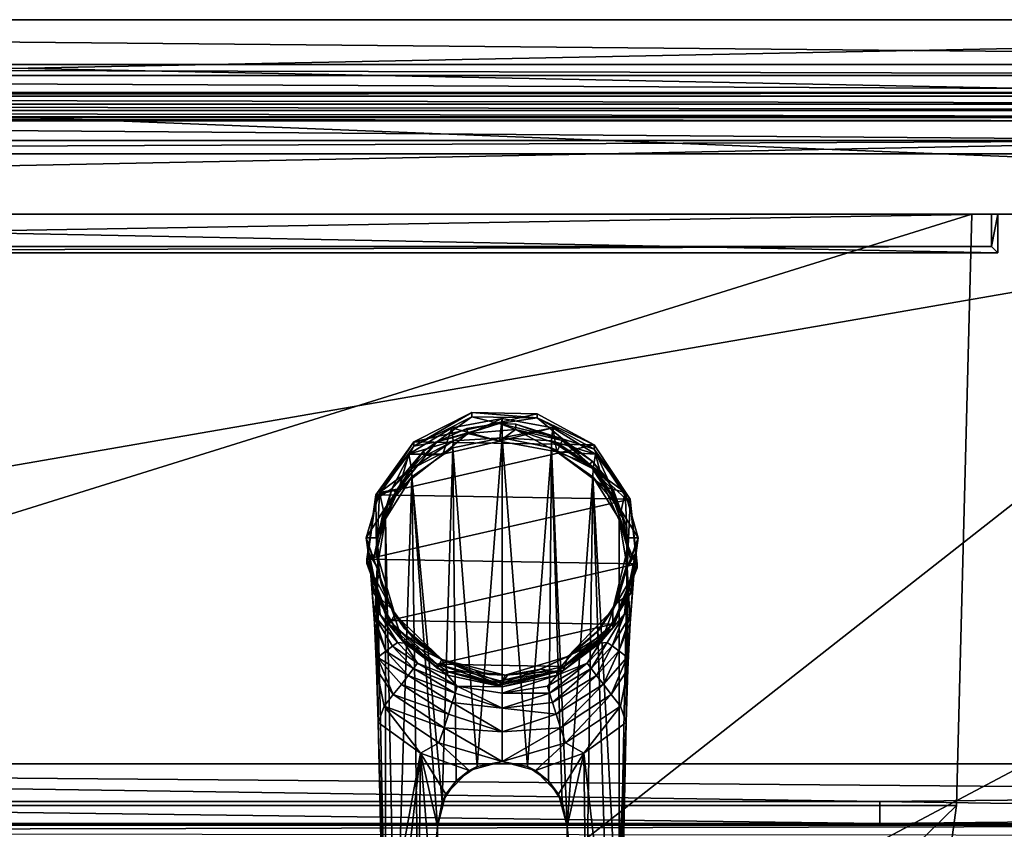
# Model space of a CAD drawing. Extents: x 0 to 750, y -490 to 0.
# Tile 19 of 23: x 375 to 527, y -125 to 0. Entities that reach past the tile are written whole.
import ezdxf

# ---------------------------------------------------------------- set-up
doc = ezdxf.new("R2010")
doc.units = 0
doc.header["$MEASUREMENT"] = 0
for name, color, linetype in [('LAYER00001', 7, 'Continuous'), ('LAYER00002', 7, 'Continuous'), ('LAYER00005', 7, 'Continuous'), ('LAYER00006', 7, 'Continuous'), ('LAYER00010', 7, 'Continuous')]:
    doc.layers.add(name, color=color, linetype=linetype)

msp = doc.modelspace()

# ---------------------------------------------------------------- linework, layer by layer
at = {"layer": 'LAYER00001', "color": 31}
for points in [[(747, -395), (2, -395), (747, 0)], [(747, 0), (2, -395), (2, 0)], [(2, 0), (126.46, 0, 650), (747, 0)], [(745, 0, 815), (93.73, 0, 770), (5, 0, 815)], [(745, 0, 815), (5, 0, 815), (745, -6.9, 815)], [(745, -6.9, 815), (5, 0, 815), (5, -6.9, 815)], [(656.27, 0, 770), (126.46, 0, 650), (93.73, 0, 770)], [(656.27, 0, 770), (93.73, 0, 770), (745, 0, 815)], [(747, 0), (126.46, 0, 650), (623.54, 0, 650)], [(126.46, -390, 650), (623.54, -390, 650), (126.46, 0, 650)], [(126.46, 0, 650), (623.54, -390, 650), (623.54, 0, 650)], [(623.54, 0, 650), (126.46, 0, 650), (656.27, 0, 770)], [(126.46, 0, 650), (623.54, 0, 650), (126.46, -390, 650)], [(126.46, -390, 650), (623.54, 0, 650), (623.54, -390, 650)], [(79, -8.61, 814.7), (671, -8.61, 814.7), (5, -6.9, 815)], [(5, -6.9, 815), (671, -8.61, 814.7), (745, -6.9, 815)], [(671, -8.61, 814.7), (79, -8.61, 814.7), (671, -11.23, 812.5)], [(671, -11.23, 812.5), (79, -8.61, 814.7), (79, -11.23, 812.5)], [(79, -11.23, 812.5), (5, -11.8, 810.98), (671, -11.23, 812.5)], [(671, -11.23, 812.5), (5, -11.8, 810.98), (745, -11.8, 810.98)], [(654.42, -13.03, 804.82), (745, -11.8, 810.98), (5, -11.8, 810.98)], [(654.42, -13.03, 804.82), (5, -11.8, 810.98), (94.63, -13.03, 804.82)], [(95.89, -14, 800), (653.1, -14, 800), (94.63, -13.03, 804.82)], [(94.63, -13.03, 804.82), (653.1, -14, 800), (654.42, -13.03, 804.82)], [(653.1, -14, 800), (95.89, -14, 800), (651.63, -15.08, 794.6)], [(651.63, -15.08, 794.6), (95.89, -14, 800), (97.31, -15.08, 794.6)], [(176.5, -15.64, 793.02), (572.44, -15.64, 793.02), (97.31, -15.08, 794.6)], [(97.31, -15.08, 794.6), (572.44, -15.64, 793.02), (651.63, -15.08, 794.6)], [(572.44, -15.64, 793.02), (176.5, -15.64, 793.02), (572.44, -18.66, 790.24)], [(572.44, -18.66, 790.24), (176.5, -15.64, 793.02), (176.5, -18.66, 790.24)], [(176.5, -18.66, 790.24), (97.31, -20.69, 789.79), (572.44, -18.66, 790.24)], [(572.44, -18.66, 790.24), (97.31, -20.69, 789.79), (651.63, -20.69, 789.79)], [(108.36, -114.89, 785.51), (651.63, -20.69, 789.79), (97.31, -20.69, 789.79)], [(640.93, -114.89, 785.51), (651.63, -20.69, 789.79), (108.36, -114.89, 785.51)], [(241.5, -120.68, 783.33), (507.79, -120.68, 783.33), (108.36, -114.89, 785.51)], [(507.79, -120.68, 783.33), (640.93, -119.3, 784.26), (108.36, -114.89, 785.51)], [(108.36, -114.89, 785.51), (640.93, -119.3, 784.26), (640.93, -114.89, 785.51)], [(640.93, -122.68, 781.18), (640.93, -119.3, 784.26), (507.79, -120.68, 783.33)], [(507.79, -120.68, 783.33), (241.5, -120.68, 783.33), (507.79, -124.08, 778.17)], [(507.79, -124.08, 778.17), (241.5, -120.68, 783.33), (241.5, -124.08, 778.17)], [(507.79, -124.08, 778.17), (640.93, -122.68, 781.18), (507.79, -120.68, 783.33)], [(640.93, -124.34, 776.91), (640.93, -122.68, 781.18), (507.79, -124.08, 778.17)], [(241.5, -124.08, 778.17), (108.36, -124.34, 776.91), (507.79, -124.08, 778.17)], [(507.79, -124.08, 778.17), (108.36, -124.34, 776.91), (640.93, -124.34, 776.91)], [(108.36, -124.34, 776.91), (112.26, -125.48, 768.83), (640.93, -124.34, 776.91)], [(640.93, -124.34, 776.91), (112.26, -125.48, 768.83), (635.87, -125.96, 765.43)]]:
    msp.add_3dface(points, dxfattribs=at)
at = {"layer": 'LAYER00002', "color": 32}
for points in [[(750, 0, 1028), (0, 0, 1028), (750, -15, 1028)], [(750, -15, 1028), (0, 0, 1028), (0, -15, 1028)], [(750, 0, 1028), (750, 0, 815), (0, 0, 1028)], [(0, 0, 1028), (750, 0, 815), (0, 0, 815)], [(0, 0, 1028), (0, 0, 1800), (750, 0, 1028)], [(750, 0, 1028), (0, 0, 1800), (750, 0, 1800)], [(750, -15, 1028), (0, -15, 1028), (750, 0, 1028)], [(750, 0, 1028), (0, -15, 1028), (0, 0, 1028)], [(0, 0, 815), (750, 0, 815), (0, -15, 815)], [(0, -15, 815), (750, 0, 815), (750, -15, 815)], [(750, 0, 1800), (0, 0, 1800), (750, -30, 1798.93)], [(750, -30, 1798.93), (0, 0, 1800), (0, -30, 1798.93)], [(750, -30, 1028), (0, -30, 1028), (750, -15, 1028)], [(750, -15, 1028), (0, -30, 1028), (0, -15, 1028)], [(750, -15, 1028), (0, -15, 1028), (0, -15, 1028)], [(750, -15, 815), (750, -15, 1028), (0, -15, 815)], [(0, -15, 815), (750, -15, 1028), (0, -15, 1028)], [(202, -30, 1784), (547, -30, 1784), (0, -30, 1798.93)], [(0, -30, 1798.93), (547, -30, 1784), (750, -30, 1798.93)], [(750, -30, 1028), (544, -30, 1101), (0, -30, 1028)], [(0, -30, 1028), (544, -30, 1101), (205, -30, 1101)], [(207, -30, 1782.66), (542, -30, 1782.66), (202, -30, 1784)], [(202, -30, 1784), (542, -30, 1782.66), (547, -30, 1784)], [(544, -30, 1101), (540.5, -30, 1101.94), (205, -30, 1101)], [(205, -30, 1101), (540.5, -30, 1101.94), (208.5, -30, 1101.94)], [(210.66, -30, 1779), (538.34, -30, 1779), (207, -30, 1782.66)], [(207, -30, 1782.66), (538.34, -30, 1779), (542, -30, 1782.66)], [(208.5, -30, 1101.94), (540.5, -30, 1101.94), (537.94, -30, 1104.5)], [(208.5, -30, 1101.94), (537.94, -30, 1104.5), (211.06, -30, 1104.5)], [(212, -30, 1774), (538.34, -30, 1779), (210.66, -30, 1779)], [(211.06, -30, 1104.5), (537.94, -30, 1104.5), (212, -30, 1108)], [(537, -30, 1363), (537, -30, 1435), (212, -30, 1406)], [(212, -30, 1406), (537, -30, 1435), (212, -30, 1433)], [(212, -30, 1433), (537, -30, 1435), (212, -30, 1465)], [(212, -30, 1465), (537, -30, 1435), (537, -30, 1464)], [(212, -30, 1465), (537, -30, 1464), (537, -30, 1774)], [(212, -30, 1465), (537, -30, 1774), (212, -30, 1774)], [(212, -30, 1774), (537, -30, 1774), (538.34, -30, 1779)], [(212, -30, 1108), (537.94, -30, 1104.5), (537, -30, 1108)], [(212, -30, 1108), (537, -30, 1108), (537, -30, 1139)], [(212, -30, 1108), (537, -30, 1139), (212, -30, 1139)], [(212, -30, 1139), (537, -30, 1139), (537, -30, 1363)], [(212, -30, 1139), (537, -30, 1363), (212, -30, 1406)]]:
    msp.add_3dface(points, dxfattribs=at)
at = {"layer": 'LAYER00005', "color": 32}
for points in [[(526, -30, 1695), (223, -30, 1695), (526, -36, 1695)], [(526, -36, 1695), (223, -30, 1695), (223, -36, 1695)], [(525, -30, 1680), (224, -30, 1680), (223, -30, 1695)], [(525, -30, 1680), (223, -30, 1695), (526, -30, 1695)], [(224, -30, 1101), (224, -30, 1680), (525, -30, 1101)], [(525, -30, 1101), (224, -30, 1680), (525, -30, 1680)], [(224, -30, 1101), (525, -30, 1101), (224, -35, 1101)], [(224, -35, 1101), (525, -30, 1101), (525, -35, 1101)], [(526, -30, 1695), (526, -30, 1680), (525, -30, 1680)], [(525, -30, 1101), (525, -30, 1680), (525, -35, 1101)], [(525, -35, 1101), (525, -30, 1680), (525, -35, 1680)], [(525, -30, 1680), (526, -30, 1680), (525, -35, 1680)], [(525, -35, 1680), (526, -30, 1680), (526, -36, 1680)], [(526, -30, 1680), (526, -30, 1695), (526, -36, 1680)], [(526, -36, 1680), (526, -30, 1695), (526, -36, 1695)], [(525, -35, 1680), (526, -36, 1680), (223, -36, 1680)], [(525, -35, 1680), (223, -36, 1680), (224, -35, 1680)], [(223, -36, 1695), (223, -36, 1680), (526, -36, 1695)], [(526, -36, 1695), (223, -36, 1680), (526, -36, 1680)], [(224, -35, 1680), (224, -35, 1101), (525, -35, 1680)], [(525, -35, 1680), (224, -35, 1101), (525, -35, 1101)]]:
    msp.add_3dface(points, dxfattribs=at)
at = {"layer": 'LAYER00006', "color": 32}
for points in [[(522, -30, 1784), (522, -30, 1699), (227, -30, 1784)], [(227, -30, 1784), (522, -30, 1699), (227, -30, 1699)], [(227, -30, 1699), (522, -30, 1699), (229.39, -121.31, 1700.33)], [(227, -30, 1784), (229.39, -121.31, 1779.34), (522, -30, 1784)], [(229.39, -121.31, 1700.33), (522, -30, 1699), (519.61, -121.31, 1700.33)], [(522, -30, 1784), (229.39, -121.31, 1779.34), (519.61, -121.31, 1779.34)], [(519.61, -121.31, 1700.33), (522, -30, 1699), (519.61, -121.31, 1779.34)], [(519.61, -121.31, 1779.34), (522, -30, 1699), (522, -30, 1784)], [(519.61, -121.31, 1700.33), (469.63, -170, 1701.04), (229.39, -121.31, 1700.33)], [(229.39, -121.31, 1700.33), (469.63, -170, 1701.04), (279.37, -170, 1701.04)], [(279.37, -170, 1776.85), (469.63, -170, 1776.85), (229.39, -121.31, 1779.34)], [(229.39, -121.31, 1779.34), (469.63, -170, 1776.85), (519.61, -121.31, 1779.34)], [(519.61, -121.31, 1700.33), (518.11, -132.22, 1700.49), (469.63, -170, 1701.04)], [(469.63, -170, 1776.85), (518.11, -132.22, 1778.78), (519.61, -121.31, 1779.34)], [(519.61, -121.31, 1779.34), (518.11, -132.22, 1778.78), (519.61, -121.31, 1700.33)], [(519.61, -121.31, 1700.33), (518.11, -132.22, 1778.78), (518.11, -132.22, 1700.49)]]:
    msp.add_3dface(points, dxfattribs=at)
at = {"layer": 'LAYER00010', "color": 253}
for points in [[(435.84, -65.82, 801.75), (444.82, -60.66, 787.97), (435.84, -65.18, 787.77)], [(454.86, -60.83, 787.96), (435.84, -65.18, 787.77), (444.82, -60.66, 787.97)], [(444.82, -61.3, 801.96), (444.82, -60.66, 787.97), (435.84, -65.82, 801.75)], [(454.86, -60.83, 787.96), (444.82, -60.66, 787.97), (454.86, -61.47, 801.95)], [(454.86, -61.47, 801.95), (444.82, -60.66, 787.97), (444.82, -61.3, 801.96)], [(454.86, -60.83, 787.96), (463.69, -65.64, 787.74), (435.84, -65.18, 787.77)], [(444.82, -61.3, 801.96), (435.84, -65.82, 801.75), (439.38, -65.16, 801.78)], [(444.82, -61.3, 801.96), (439.38, -65.16, 801.78), (449.04, -62.33, 801.91)], [(449.5, -61.59, 811.72), (449.06, -65.06, 810.08), (441.7, -63.03, 811.04)], [(441.7, -63.03, 811.04), (441.9, -65.04, 825.5), (449.5, -61.59, 811.72)], [(441.9, -65.04, 825.5), (449.5, -64.55, 832.8), (449.5, -61.59, 811.72)], [(454.86, -61.47, 801.95), (444.82, -61.3, 801.96), (449.04, -62.33, 801.91)], [(454.86, -61.47, 801.95), (449.04, -62.33, 801.91), (458.82, -64.71, 801.8)], [(449.5, -61.59, 811.72), (457.3, -63.03, 811.04), (449.06, -65.06, 810.08)], [(457.3, -63.03, 811.04), (449.5, -61.59, 811.72), (449.5, -64.55, 832.8)], [(454.86, -61.47, 801.95), (463.69, -65.64, 787.74), (454.86, -60.83, 787.96)], [(463.69, -66.28, 801.73), (463.69, -65.64, 787.74), (454.86, -61.47, 801.95)], [(463.69, -66.28, 801.73), (454.86, -61.47, 801.95), (458.82, -64.71, 801.8)], [(441.7, -63.03, 811.04), (440.32, -67.08, 809.12), (435.09, -67.06, 809.13)], [(435.09, -67.06, 809.13), (441.9, -65.04, 825.5), (441.7, -63.03, 811.04)], [(444.02, -63.12, 802.26), (449.04, -62.33, 801.91), (439.38, -65.16, 801.78)], [(439.38, -65.16, 801.78), (444.2, -63.9, 806.39), (444.02, -63.12, 802.26)], [(449.06, -65.06, 810.08), (440.32, -67.08, 809.12), (441.7, -63.03, 811.04)], [(444.2, -63.9, 806.39), (449.04, -62.33, 801.91), (444.02, -63.12, 802.26)], [(444.2, -63.9, 806.39), (451.52, -63.25, 806.42), (449.04, -62.33, 801.91)], [(444.2, -63.9, 806.39), (449.06, -65.06, 810.08), (451.52, -63.25, 806.42)], [(449.04, -62.33, 801.91), (451.58, -62.45, 802.29), (458.82, -64.71, 801.8)], [(449.04, -62.33, 801.91), (451.52, -63.25, 806.42), (451.58, -62.45, 802.29)], [(457.3, -63.03, 811.04), (457.9, -66.73, 809.29), (449.06, -65.06, 810.08)], [(449.06, -65.06, 810.08), (457.9, -66.73, 809.29), (451.52, -63.25, 806.42)], [(457.1, -65.04, 825.5), (457.3, -63.03, 811.04), (449.5, -64.55, 832.8)], [(451.58, -62.45, 802.29), (451.52, -63.25, 806.42), (458.74, -64.97, 804.42)], [(451.52, -63.25, 806.42), (458.43, -65.65, 806.94), (458.74, -64.97, 804.42)], [(457.9, -66.73, 809.29), (458.43, -65.65, 806.94), (451.52, -63.25, 806.42)], [(451.58, -62.45, 802.29), (458.74, -64.97, 804.42), (458.82, -64.71, 801.8)], [(463.91, -67.06, 809.13), (457.3, -63.03, 811.04), (457.1, -65.04, 825.5)], [(463.91, -67.06, 809.13), (457.9, -66.73, 809.29), (457.3, -63.03, 811.04)], [(429.99, -73.98, 801.38), (435.84, -65.18, 787.77), (429.99, -73.35, 787.39)], [(463.69, -65.64, 787.74), (429.99, -73.35, 787.39), (435.84, -65.18, 787.77)], [(435.84, -65.82, 801.75), (435.84, -65.18, 787.77), (429.99, -73.98, 801.38)], [(435.84, -65.82, 801.75), (432.44, -72.44, 801.45), (439.38, -65.16, 801.78)], [(439.38, -65.16, 801.78), (432.44, -72.44, 801.45), (437.3, -66.64, 802.1)], [(435.09, -67.06, 809.13), (435.46, -69.34, 825.5), (441.9, -65.04, 825.5)], [(435.46, -69.34, 825.5), (441.88, -66.12, 832.88), (441.9, -65.04, 825.5)], [(437.69, -67.3, 806.23), (439.38, -65.16, 801.78), (437.3, -66.64, 802.1)], [(444.2, -63.9, 806.39), (439.38, -65.16, 801.78), (437.69, -67.3, 806.23)], [(440.32, -67.08, 809.12), (444.2, -63.9, 806.39), (437.69, -67.3, 806.23)], [(440.32, -67.08, 809.12), (449.06, -65.06, 810.08), (444.2, -63.9, 806.39)], [(441.88, -66.12, 832.88), (449.5, -64.55, 832.8), (441.9, -65.04, 825.5)], [(445.62, -115.28, 848.4), (449.5, -64.55, 832.8), (441.88, -66.12, 832.88)], [(449.5, -114.5, 848.27), (449.5, -64.55, 832.8), (445.62, -115.28, 848.4)], [(457.12, -66.12, 832.88), (457.1, -65.04, 825.5), (449.5, -64.55, 832.8)], [(457.12, -66.12, 832.88), (449.5, -64.55, 832.8), (453.38, -115.28, 848.4)], [(453.38, -115.28, 848.4), (449.5, -64.55, 832.8), (449.5, -114.5, 848.27)], [(463.91, -67.06, 809.13), (457.1, -65.04, 825.5), (463.54, -69.34, 825.5)], [(457.12, -66.12, 832.88), (463.54, -69.34, 825.5), (457.1, -65.04, 825.5)], [(458.43, -65.65, 806.94), (463.03, -68.67, 805.73), (458.74, -64.97, 804.42)], [(463.38, -68.16, 802.03), (458.82, -64.71, 801.8), (458.74, -64.97, 804.42)], [(463.03, -68.67, 805.73), (463.38, -68.16, 802.03), (458.74, -64.97, 804.42)], [(463.69, -66.28, 801.73), (458.82, -64.71, 801.8), (466.1, -71.64, 801.48)], [(466.1, -71.64, 801.48), (458.82, -64.71, 801.8), (463.38, -68.16, 802.03)], [(469.26, -74, 787.36), (429.99, -73.35, 787.39), (463.69, -65.64, 787.74)], [(435.84, -65.82, 801.75), (429.99, -73.98, 801.38), (432.44, -72.44, 801.45)], [(437.3, -66.64, 802.1), (432.44, -72.44, 801.45), (432.43, -72.45, 801.84)], [(432.97, -72.94, 805.98), (437.3, -66.64, 802.1), (432.43, -72.45, 801.84)], [(437.69, -67.3, 806.23), (437.3, -66.64, 802.1), (432.97, -72.94, 805.98)], [(435.52, -70.55, 833.28), (441.88, -66.12, 832.88), (435.46, -69.34, 825.5)], [(441.88, -66.12, 832.88), (435.52, -70.55, 833.28), (440.23, -120.75, 849.6)], [(442.37, -117.49, 848.84), (441.88, -66.12, 832.88), (440.23, -120.75, 849.6)], [(442.37, -117.49, 848.84), (445.62, -115.28, 848.4), (441.88, -66.12, 832.88)], [(457.12, -66.12, 832.88), (453.38, -115.28, 848.4), (456.63, -117.49, 848.84)], [(457.12, -66.12, 832.88), (456.63, -117.49, 848.84), (458.77, -120.75, 849.6)], [(457.12, -66.12, 832.88), (463.48, -70.55, 833.28), (463.54, -69.34, 825.5)], [(457.12, -66.12, 832.88), (459.5, -124.5, 850.66), (463.48, -70.55, 833.28)], [(457.12, -66.12, 832.88), (458.77, -120.75, 849.6), (459.5, -124.5, 850.66)], [(458.43, -65.65, 806.94), (457.9, -66.73, 809.29), (463.03, -68.67, 805.73)], [(465.24, -72.1, 806.74), (463.03, -68.67, 805.73), (457.9, -66.73, 809.29)], [(463.91, -67.06, 809.13), (465.24, -72.1, 806.74), (457.9, -66.73, 809.29)], [(463.69, -66.28, 801.73), (469.26, -74, 787.36), (463.69, -65.64, 787.74)], [(469.26, -74.64, 801.35), (469.26, -74, 787.36), (463.69, -66.28, 801.73)], [(469.26, -74.64, 801.35), (463.69, -66.28, 801.73), (466.1, -71.64, 801.48)], [(435.09, -67.06, 809.13), (433.51, -72.42, 806.59), (430.53, -73, 806.32)], [(435.09, -67.06, 809.13), (430.53, -73, 806.32), (435.46, -69.34, 825.5)], [(437.69, -67.3, 806.23), (432.97, -72.94, 805.98), (433.51, -72.42, 806.59)], [(435.09, -67.06, 809.13), (440.32, -67.08, 809.12), (433.51, -72.42, 806.59)], [(440.32, -67.08, 809.12), (437.69, -67.3, 806.23), (433.51, -72.42, 806.59)], [(463.38, -68.16, 802.03), (463.03, -68.67, 805.73), (465.23, -70.34, 801.93)], [(465.23, -70.34, 801.93), (466.1, -71.64, 801.48), (463.38, -68.16, 802.03)], [(463.91, -67.06, 809.13), (463.54, -69.34, 825.5), (468.47, -73, 806.32)], [(468.47, -73, 806.32), (465.24, -72.1, 806.74), (463.91, -67.06, 809.13)], [(435.46, -69.34, 825.5), (430.53, -73, 806.32), (431.15, -75.79, 825.5)], [(435.52, -70.55, 833.28), (435.46, -69.34, 825.5), (431.15, -75.79, 825.5)], [(464.83, -70.79, 805.63), (465.23, -70.34, 801.93), (463.03, -68.67, 805.73)], [(465.24, -72.1, 806.74), (464.83, -70.79, 805.63), (463.03, -68.67, 805.73)], [(463.54, -69.34, 825.5), (463.48, -70.55, 833.28), (467.85, -75.79, 825.5)], [(468.47, -73, 806.32), (463.54, -69.34, 825.5), (467.85, -75.79, 825.5)], [(435.52, -70.55, 833.28), (431.15, -75.79, 825.5), (431.45, -77.07, 834.37)], [(432.94, -151.21, 857.69), (435.52, -70.55, 833.28), (431.45, -77.07, 834.37)], [(436.75, -156.76, 860.2), (435.52, -70.55, 833.28), (432.94, -151.21, 857.69)], [(439.5, -124.5, 850.66), (435.52, -70.55, 833.28), (436.75, -156.76, 860.2)], [(440.23, -120.75, 849.6), (435.52, -70.55, 833.28), (439.5, -124.5, 850.66)], [(459.5, -124.5, 850.66), (462.25, -156.76, 860.2), (463.48, -70.55, 833.28)], [(462.25, -156.76, 860.2), (466.06, -151.2, 857.69), (463.48, -70.55, 833.28)], [(467.55, -77.07, 834.37), (467.85, -75.79, 825.5), (463.48, -70.55, 833.28)], [(467.55, -77.07, 834.37), (463.48, -70.55, 833.28), (467.52, -144.58, 855.28)], [(463.48, -70.55, 833.28), (466.06, -151.2, 857.69), (467.52, -144.58, 855.28)], [(466.73, -72.77, 801.82), (465.23, -70.34, 801.93), (464.83, -70.79, 805.63)], [(466.73, -72.77, 801.82), (464.83, -70.79, 805.63), (466.3, -73.16, 805.53)], [(465.24, -72.1, 806.74), (466.3, -73.16, 805.53), (464.83, -70.79, 805.63)], [(466.73, -72.77, 801.82), (466.1, -71.64, 801.48), (465.23, -70.34, 801.93)], [(429.99, -73.98, 801.38), (430.06, -82.21, 801.01), (432.44, -72.44, 801.45)], [(430.06, -82.21, 801.01), (430.17, -79.69, 801.51), (432.44, -72.44, 801.45)], [(432.43, -72.45, 801.84), (432.44, -72.44, 801.45), (430.17, -79.69, 801.51)], [(430.22, -80, 803), (432.43, -72.45, 801.84), (430.17, -79.69, 801.51)], [(432.97, -72.94, 805.98), (430.22, -80, 803), (433.51, -72.42, 806.59)], [(430.53, -73, 806.32), (433.51, -72.42, 806.59), (430.22, -80, 803)], [(432.43, -72.45, 801.84), (430.22, -80, 803), (432.97, -72.94, 805.98)], [(465.24, -72.1, 806.74), (468.78, -80, 803), (466.3, -73.16, 805.53)], [(468.47, -73, 806.32), (468.78, -80, 803), (465.24, -72.1, 806.74)], [(469.26, -74.64, 801.35), (466.1, -71.64, 801.48), (468.94, -81.29, 801.05)], [(468.61, -78.15, 801.58), (468.94, -81.29, 801.05), (466.1, -71.64, 801.48)], [(466.73, -72.77, 801.82), (468.61, -78.15, 801.58), (466.1, -71.64, 801.48)], [(466.73, -72.77, 801.82), (466.3, -73.16, 805.53), (468.61, -78.15, 801.58)], [(428.5, -80, 803), (430.53, -73, 806.32), (430.22, -80, 803)], [(431.15, -75.79, 825.5), (430.53, -73, 806.32), (428.5, -80, 803)], [(428.61, -83.93, 800.93), (429.99, -73.35, 787.39), (428.61, -83.29, 786.94)], [(469.26, -74, 787.36), (428.61, -83.29, 786.94), (429.99, -73.35, 787.39)], [(429.99, -73.98, 801.38), (429.99, -73.35, 787.39), (428.61, -83.93, 800.93)], [(428.61, -83.93, 800.93), (430.06, -82.21, 801.01), (429.99, -73.98, 801.38)], [(470.3, -83.99, 786.91), (428.61, -83.29, 786.94), (469.26, -74, 787.36)], [(466.3, -73.16, 805.53), (468.78, -80, 803), (468.61, -78.15, 801.58)], [(468.47, -73, 806.32), (467.85, -75.79, 825.5), (470.5, -80, 803)], [(470.5, -80, 803), (468.78, -80, 803), (468.47, -73, 806.32)], [(469.26, -74.64, 801.35), (470.3, -83.99, 786.91), (469.26, -74, 787.36)], [(429.64, -83.39, 825.5), (431.15, -75.79, 825.5), (428.5, -80, 803)], [(431.15, -75.79, 825.5), (429.64, -83.39, 825.5), (431.45, -77.07, 834.37)], [(467.55, -77.07, 834.37), (469.36, -83.39, 825.5), (467.85, -75.79, 825.5)], [(469.36, -83.39, 825.5), (470.5, -80, 803), (467.85, -75.79, 825.5)], [(470.3, -84.62, 800.9), (469.26, -74.64, 801.35), (468.94, -81.29, 801.05)], [(470.3, -84.62, 800.9), (470.3, -83.99, 786.91), (469.26, -74.64, 801.35)], [(429.64, -83.39, 825.5), (430.21, -84.51, 836.34), (431.45, -77.07, 834.37)], [(431.48, -144.58, 855.28), (431.45, -77.07, 834.37), (430.21, -84.51, 836.34)], [(431.48, -144.58, 855.28), (432.94, -151.21, 857.69), (431.45, -77.07, 834.37)], [(467.55, -77.07, 834.37), (467.52, -144.58, 855.28), (468.79, -84.51, 836.34)], [(468.79, -84.51, 836.34), (469.36, -83.39, 825.5), (467.55, -77.07, 834.37)], [(468.78, -80, 803), (468.94, -81.29, 801.05), (468.61, -78.15, 801.58)], [(430.22, -80, 803), (430.5, -85.61, 802.74), (428.5, -80, 803)], [(430.5, -85.61, 802.74), (429.66, -88.48, 802.61), (428.5, -80, 803)], [(429.66, -88.48, 802.61), (428.96, -82.44, 812.62), (428.5, -80, 803)], [(428.5, -80, 803), (428.96, -82.44, 812.62), (429.64, -83.39, 825.5)], [(430.06, -82.21, 801.01), (430.22, -80, 803), (430.17, -79.69, 801.51)], [(430.06, -82.21, 801.01), (430.5, -85.61, 802.74), (430.22, -80, 803)], [(468.78, -80, 803), (468.57, -85.22, 802.76), (468.84, -83.85, 801.32)], [(468.78, -80, 803), (470.5, -80, 803), (468.57, -85.22, 802.76)], [(468.57, -85.22, 802.76), (470.5, -80, 803), (469.34, -88.48, 802.61)], [(468.78, -80, 803), (468.84, -83.85, 801.32), (468.94, -81.29, 801.05)], [(469.34, -88.48, 802.61), (470.5, -80, 803), (470.04, -82.44, 812.62)], [(470.04, -82.44, 812.62), (470.5, -80, 803), (469.36, -83.39, 825.5)], [(470.3, -84.62, 800.9), (468.94, -81.29, 801.05), (466.56, -91.06, 800.6)], [(468.84, -83.85, 801.32), (466.56, -91.06, 800.6), (468.94, -81.29, 801.05)], [(432.9, -91.85, 800.57), (430.06, -82.21, 801.01), (428.61, -83.93, 800.93)], [(428.61, -83.29, 786.94), (432.02, -92.74, 786.51), (428.61, -83.93, 800.93)], [(432.02, -92.74, 786.51), (428.61, -83.29, 786.94), (470.3, -83.99, 786.91)], [(430.42, -89.61, 816.77), (428.96, -82.44, 812.62), (429.66, -88.48, 802.61)], [(428.96, -82.44, 812.62), (430.42, -89.61, 816.77), (430.63, -91.81, 823.04)], [(429.72, -91.96, 825.59), (428.96, -82.44, 812.62), (430.63, -91.81, 823.04)], [(429.76, -93.15, 826.91), (428.96, -82.44, 812.62), (429.72, -91.96, 825.59)], [(428.96, -82.44, 812.62), (430.21, -84.51, 836.34), (429.64, -83.39, 825.5)], [(430.21, -84.51, 836.34), (428.96, -82.44, 812.62), (429.76, -93.15, 826.91)], [(430.06, -82.21, 801.01), (432.9, -91.85, 800.57), (430.84, -87.24, 801.16)], [(430.06, -82.21, 801.01), (430.84, -87.24, 801.16), (430.5, -85.61, 802.74)], [(470.04, -82.44, 812.62), (468.37, -91.8, 823.03), (468.58, -89.61, 816.77)], [(470.04, -82.44, 812.62), (469.28, -91.95, 825.59), (468.37, -91.8, 823.03)], [(468.58, -89.61, 816.77), (469.34, -88.48, 802.61), (470.04, -82.44, 812.62)], [(468.79, -84.51, 836.34), (470.04, -82.44, 812.62), (469.36, -83.39, 825.5)], [(468.79, -84.51, 836.34), (469.24, -93.15, 826.91), (470.04, -82.44, 812.62)], [(470.04, -82.44, 812.62), (469.24, -93.15, 826.91), (469.28, -91.95, 825.59)], [(428.61, -83.93, 800.93), (432.02, -92.74, 786.51), (432.02, -93.38, 800.5)], [(432.9, -91.85, 800.57), (428.61, -83.93, 800.93), (432.02, -93.38, 800.5)], [(430.1, -100.27, 832.78), (430.21, -84.51, 836.34), (429.76, -93.15, 826.91)], [(430.1, -100.27, 832.78), (430.35, -108.51, 836.88), (430.21, -84.51, 836.34)], [(430.35, -108.51, 836.88), (431.48, -144.58, 855.28), (430.21, -84.51, 836.34)], [(432.02, -92.74, 786.51), (470.3, -83.99, 786.91), (466.58, -93.32, 786.49)], [(467.4, -89.36, 801.07), (466.56, -91.06, 800.6), (468.84, -83.85, 801.32)], [(466.58, -93.95, 800.47), (470.3, -84.62, 800.9), (466.56, -91.06, 800.6)], [(470.3, -84.62, 800.9), (466.58, -93.32, 786.49), (470.3, -83.99, 786.91)], [(466.58, -93.95, 800.47), (466.58, -93.32, 786.49), (470.3, -84.62, 800.9)], [(468.57, -85.22, 802.76), (467.4, -89.36, 801.07), (468.84, -83.85, 801.32)], [(468.79, -84.51, 836.34), (467.52, -144.58, 855.28), (468.65, -108.51, 836.88)], [(468.9, -100.27, 832.78), (468.79, -84.51, 836.34), (468.65, -108.51, 836.88)], [(468.9, -100.27, 832.78), (469.24, -93.15, 826.91), (468.79, -84.51, 836.34)], [(432.39, -90.9, 802.5), (429.66, -88.48, 802.61), (430.5, -85.61, 802.74)], [(430.84, -87.24, 801.16), (432.39, -90.9, 802.5), (430.5, -85.61, 802.74)], [(468.57, -85.22, 802.76), (466.97, -90.19, 802.54), (467.4, -89.36, 801.07)], [(468.57, -85.22, 802.76), (469.34, -88.48, 802.61), (466.97, -90.19, 802.54)], [(430.84, -87.24, 801.16), (432.9, -91.85, 800.57), (432.27, -90.77, 801.01)], [(432.27, -90.77, 801.01), (432.39, -90.9, 802.5), (430.84, -87.24, 801.16)], [(434.12, -95.77, 802.28), (429.66, -88.48, 802.61), (432.39, -90.9, 802.5)], [(430.42, -89.61, 816.77), (429.66, -88.48, 802.61), (434.12, -95.77, 802.28)], [(430.42, -89.61, 816.77), (434.12, -95.77, 802.28), (434.42, -96.26, 818.7)], [(430.63, -91.81, 823.04), (430.42, -89.61, 816.77), (434.42, -96.26, 818.7)], [(464.58, -96.26, 818.7), (464.88, -95.77, 802.28), (469.34, -88.48, 802.61)], [(468.58, -89.61, 816.77), (464.58, -96.26, 818.7), (469.34, -88.48, 802.61)], [(468.37, -91.8, 823.03), (464.58, -96.26, 818.7), (468.58, -89.61, 816.77)], [(466.97, -90.19, 802.54), (469.34, -88.48, 802.61), (464.88, -95.77, 802.28)], [(466.97, -90.19, 802.54), (466.56, -91.06, 800.6), (467.4, -89.36, 801.07)], [(432.27, -90.77, 801.01), (432.9, -91.85, 800.57), (434.36, -93.95, 800.86)], [(432.39, -90.9, 802.5), (432.27, -90.77, 801.01), (434.36, -93.95, 800.86)], [(435.72, -95.43, 802.3), (432.39, -90.9, 802.5), (434.36, -93.95, 800.86)], [(435.72, -95.43, 802.3), (434.12, -95.77, 802.28), (432.39, -90.9, 802.5)], [(466.58, -93.95, 800.47), (466.56, -91.06, 800.6), (459.62, -98.33, 800.27)], [(459.62, -98.33, 800.27), (466.56, -91.06, 800.6), (464.42, -94.23, 800.85)], [(464.1, -94.55, 802.34), (464.42, -94.23, 800.85), (466.97, -90.19, 802.54)], [(464.1, -94.55, 802.34), (466.97, -90.19, 802.54), (464.88, -95.77, 802.28)], [(464.42, -94.23, 800.85), (466.56, -91.06, 800.6), (466.97, -90.19, 802.54)], [(433.32, -96.17, 824.07), (429.72, -91.96, 825.59), (430.63, -91.81, 823.04)], [(432.54, -96.71, 826.65), (429.72, -91.96, 825.59), (433.32, -96.17, 824.07)], [(431.51, -97.47, 829.09), (429.76, -93.15, 826.91), (429.72, -91.96, 825.59)], [(429.72, -91.96, 825.59), (432.54, -96.71, 826.65), (431.51, -97.47, 829.09)], [(433.32, -96.17, 824.07), (430.63, -91.81, 823.04), (434.42, -96.26, 818.7)], [(432.9, -91.85, 800.57), (432.02, -93.38, 800.5), (440.18, -98.79, 800.25)], [(434.36, -93.95, 800.86), (432.9, -91.85, 800.57), (440.18, -98.79, 800.25)], [(465.69, -96.15, 824.06), (464.58, -96.26, 818.7), (468.37, -91.8, 823.03)], [(468.37, -91.8, 823.03), (466.47, -96.69, 826.65), (465.69, -96.15, 824.06)], [(468.37, -91.8, 823.03), (469.28, -91.95, 825.59), (466.47, -96.69, 826.65)], [(469.28, -91.95, 825.59), (467.51, -97.45, 829.08), (466.47, -96.69, 826.65)], [(469.28, -91.95, 825.59), (469.24, -93.15, 826.91), (467.51, -97.45, 829.08)], [(430.23, -98.45, 831.32), (430.1, -100.27, 832.78), (429.76, -93.15, 826.91)], [(430.23, -98.45, 831.32), (429.76, -93.15, 826.91), (431.51, -97.47, 829.09)], [(439.43, -100.16, 800.19), (432.02, -92.74, 786.51), (439.43, -99.52, 786.2)], [(432.02, -92.74, 786.51), (466.58, -93.32, 786.49), (439.43, -99.52, 786.2)], [(432.02, -93.38, 800.5), (432.02, -92.74, 786.51), (439.43, -100.16, 800.19)], [(432.02, -93.38, 800.5), (439.43, -100.16, 800.19), (440.18, -98.79, 800.25)], [(440.18, -98.82, 800.88), (434.36, -93.95, 800.86), (440.18, -98.79, 800.25)], [(435.72, -95.43, 802.3), (434.36, -93.95, 800.86), (440.18, -98.82, 800.88)], [(466.58, -93.32, 786.49), (458.95, -99.85, 786.19), (439.43, -99.52, 786.2)], [(466.58, -93.95, 800.47), (458.95, -99.85, 786.19), (466.58, -93.32, 786.49)], [(458.95, -100.49, 800.17), (458.95, -99.85, 786.19), (466.58, -93.95, 800.47)], [(458.95, -100.49, 800.17), (466.58, -93.95, 800.47), (459.62, -98.33, 800.27)], [(460.16, -98.02, 800.67), (459.62, -98.33, 800.27), (464.42, -94.23, 800.85)], [(464.1, -94.55, 802.34), (460.16, -98.02, 800.67), (464.42, -94.23, 800.85)], [(469.24, -93.15, 826.91), (468.79, -98.43, 831.32), (467.51, -97.45, 829.08)], [(469.24, -93.15, 826.91), (468.9, -100.27, 832.78), (468.79, -98.43, 831.32)], [(435.72, -95.43, 802.3), (440.21, -98.82, 802.15), (434.12, -95.77, 802.28)], [(440.19, -98.83, 801.51), (435.72, -95.43, 802.3), (440.18, -98.82, 800.88)], [(440.19, -98.83, 801.51), (440.21, -98.82, 802.15), (435.72, -95.43, 802.3)], [(464.1, -94.55, 802.34), (460.16, -97.99, 802.18), (460.16, -98.02, 800.67)], [(464.1, -94.55, 802.34), (464.88, -95.77, 802.28), (460.16, -97.99, 802.18)], [(435.81, -100.17, 827.14), (431.51, -97.47, 829.09), (432.54, -96.71, 826.65)], [(436.42, -99.35, 824.51), (432.54, -96.71, 826.65), (433.32, -96.17, 824.07)], [(436.42, -99.35, 824.51), (435.81, -100.17, 827.14), (432.54, -96.71, 826.65)], [(436.42, -99.35, 824.51), (433.32, -96.17, 824.07), (434.42, -96.26, 818.7)], [(440.21, -98.82, 802.15), (441.11, -100.69, 802.06), (434.12, -95.77, 802.28)], [(441.11, -100.69, 802.06), (441.05, -101.17, 818.96), (434.12, -95.77, 802.28)], [(434.12, -95.77, 802.28), (441.05, -101.17, 818.96), (434.42, -96.26, 818.7)], [(441.05, -101.17, 818.96), (436.42, -99.35, 824.51), (434.42, -96.26, 818.7)], [(464.88, -95.77, 802.28), (457.89, -100.69, 802.06), (460.16, -97.99, 802.18)], [(457.95, -101.17, 818.96), (457.89, -100.69, 802.06), (464.88, -95.77, 802.28)], [(457.95, -101.17, 818.96), (464.88, -95.77, 802.28), (464.58, -96.26, 818.7)], [(457.95, -101.17, 818.96), (464.58, -96.26, 818.7), (462.59, -99.34, 824.51)], [(464.58, -96.26, 818.7), (465.69, -96.15, 824.06), (462.59, -99.34, 824.51)], [(462.59, -99.34, 824.51), (465.69, -96.15, 824.06), (463.21, -100.15, 827.14)], [(466.47, -96.69, 826.65), (463.21, -100.15, 827.14), (465.69, -96.15, 824.06)], [(466.47, -96.69, 826.65), (464.05, -101.24, 829.6), (463.21, -100.15, 827.14)], [(466.47, -96.69, 826.65), (467.51, -97.45, 829.08), (464.05, -101.24, 829.6)], [(430.23, -98.45, 831.32), (432.68, -104.2, 833.83), (430.1, -100.27, 832.78)], [(430.23, -98.45, 831.32), (431.51, -97.47, 829.09), (434.97, -101.26, 829.61)], [(430.23, -98.45, 831.32), (434.97, -101.26, 829.61), (433.92, -102.61, 831.85)], [(430.23, -98.45, 831.32), (433.92, -102.61, 831.85), (432.68, -104.2, 833.83)], [(434.97, -101.26, 829.61), (431.51, -97.47, 829.09), (435.81, -100.17, 827.14)], [(439.43, -100.16, 800.19), (449.15, -102.72, 800.07), (440.18, -98.79, 800.25)], [(449.15, -102.72, 800.07), (449.96, -101.17, 800.14), (440.18, -98.79, 800.25)], [(440.18, -98.79, 800.25), (449.96, -101.17, 800.14), (447.42, -101.08, 800.54)], [(440.18, -98.79, 800.25), (447.42, -101.08, 800.54), (445.1, -100.68, 802.06)], [(440.18, -98.79, 800.25), (445.1, -100.68, 802.06), (440.18, -98.82, 800.88)], [(458.95, -100.49, 800.17), (459.62, -98.33, 800.27), (449.96, -101.17, 800.14)], [(459.62, -98.33, 800.27), (454.98, -100.41, 800.57), (449.96, -101.17, 800.14)], [(455.45, -100.25, 802.08), (454.98, -100.41, 800.57), (459.62, -98.33, 800.27)], [(460.16, -98.02, 800.67), (460.16, -97.99, 802.18), (455.45, -100.25, 802.08)], [(460.16, -97.99, 802.18), (457.89, -100.69, 802.06), (455.45, -100.25, 802.08)], [(459.62, -98.33, 800.27), (460.16, -98.02, 800.67), (455.45, -100.25, 802.08)], [(465.1, -102.6, 831.85), (464.05, -101.24, 829.6), (467.51, -97.45, 829.08)], [(468.79, -98.43, 831.32), (465.1, -102.6, 831.85), (467.51, -97.45, 829.08)], [(468.79, -98.43, 831.32), (466.33, -104.18, 833.83), (465.1, -102.6, 831.85)], [(468.9, -100.27, 832.78), (466.33, -104.18, 833.83), (468.79, -98.43, 831.32)], [(432.68, -104.2, 833.83), (431.29, -105.99, 835.51), (430.1, -100.27, 832.78)], [(430.35, -108.51, 836.88), (430.1, -100.27, 832.78), (431.29, -105.99, 835.51)], [(434.97, -101.26, 829.61), (435.81, -100.17, 827.14), (442.22, -103.98, 827.42)], [(436.42, -99.35, 824.51), (442.53, -102.88, 824.7), (435.81, -100.17, 827.14)], [(435.81, -100.17, 827.14), (442.53, -102.88, 824.7), (442.22, -103.98, 827.42)], [(441.05, -101.17, 818.96), (442.53, -102.88, 824.7), (436.42, -99.35, 824.51)], [(449.15, -102.09, 786.09), (449.15, -102.72, 800.07), (439.43, -99.52, 786.2)], [(449.15, -102.72, 800.07), (439.43, -100.16, 800.19), (439.43, -99.52, 786.2)], [(439.43, -99.52, 786.2), (458.95, -99.85, 786.19), (449.15, -102.09, 786.09)], [(445.1, -100.68, 802.06), (440.19, -98.83, 801.51), (440.18, -98.82, 800.88)], [(440.21, -98.82, 802.15), (440.19, -98.83, 801.51), (445.1, -100.68, 802.06)], [(445.1, -100.68, 802.06), (441.11, -100.69, 802.06), (440.21, -98.82, 802.15)], [(449.15, -102.09, 786.09), (458.95, -99.85, 786.19), (458.95, -100.49, 800.17)], [(450.3, -101.17, 802.04), (455.45, -100.25, 802.08), (449.5, -102.43, 801.98)], [(455.45, -100.25, 802.08), (457.89, -100.69, 802.06), (449.5, -102.43, 801.98)], [(455.45, -100.25, 802.08), (450.3, -101.17, 802.04), (454.98, -100.41, 800.57)], [(457.95, -101.17, 818.96), (462.59, -99.34, 824.51), (456.48, -102.87, 824.7)], [(456.48, -102.87, 824.7), (462.59, -99.34, 824.51), (456.79, -103.97, 827.41)], [(456.79, -103.97, 827.41), (462.59, -99.34, 824.51), (463.21, -100.15, 827.14)], [(457.24, -105.44, 829.93), (456.79, -103.97, 827.41), (463.21, -100.15, 827.14)], [(464.05, -101.24, 829.6), (457.24, -105.44, 829.93), (463.21, -100.15, 827.14)], [(466.33, -104.18, 833.83), (468.9, -100.27, 832.78), (467.74, -105.97, 835.51)], [(467.74, -105.97, 835.51), (468.9, -100.27, 832.78), (468.65, -108.51, 836.88)], [(434.97, -101.26, 829.61), (441.77, -105.44, 829.93), (433.92, -102.61, 831.85)], [(434.97, -101.26, 829.61), (442.22, -103.98, 827.42), (441.77, -105.44, 829.93)], [(441.11, -100.69, 802.06), (449.5, -103.01, 818.82), (441.05, -101.17, 818.96)], [(441.05, -101.17, 818.96), (449.5, -103.01, 818.82), (442.53, -102.88, 824.7)], [(449.5, -102.43, 801.98), (441.11, -100.69, 802.06), (445.1, -100.68, 802.06)], [(449.5, -102.43, 801.98), (449.5, -103.01, 818.82), (441.11, -100.69, 802.06)], [(445.1, -100.68, 802.06), (447.42, -101.08, 800.54), (450.3, -101.17, 802.04)], [(450.3, -101.17, 802.04), (449.5, -102.43, 801.98), (445.1, -100.68, 802.06)], [(447.42, -101.08, 800.54), (449.96, -101.17, 800.14), (450.3, -101.17, 802.04)], [(449.15, -102.09, 786.09), (458.95, -100.49, 800.17), (449.15, -102.72, 800.07)], [(449.15, -102.72, 800.07), (458.95, -100.49, 800.17), (449.96, -101.17, 800.14)], [(449.5, -102.43, 801.98), (457.89, -100.69, 802.06), (449.5, -103.01, 818.82)], [(449.5, -103.01, 818.82), (457.89, -100.69, 802.06), (457.95, -101.17, 818.96)], [(449.5, -103.01, 818.82), (457.95, -101.17, 818.96), (449.5, -103.95, 824.2)], [(449.5, -103.95, 824.2), (457.95, -101.17, 818.96), (456.48, -102.87, 824.7)], [(450.3, -101.17, 802.04), (449.96, -101.17, 800.14), (454.98, -100.41, 800.57)], [(457.81, -107.23, 832.2), (457.24, -105.44, 829.93), (464.05, -101.24, 829.6)], [(464.05, -101.24, 829.6), (465.1, -102.6, 831.85), (457.81, -107.23, 832.2)], [(433.92, -102.61, 831.85), (441.2, -107.23, 832.2), (432.68, -104.2, 833.83)], [(441.77, -105.44, 829.93), (441.2, -107.23, 832.2), (433.92, -102.61, 831.85)], [(449.5, -106.31, 829.13), (442.22, -103.98, 827.42), (442.53, -102.88, 824.7)], [(442.53, -102.88, 824.7), (449.5, -103.01, 818.82), (449.5, -103.95, 824.2)], [(449.5, -106.31, 829.13), (442.53, -102.88, 824.7), (449.5, -103.95, 824.2)], [(449.5, -103.95, 824.2), (456.48, -102.87, 824.7), (456.79, -103.97, 827.41)], [(457.81, -107.23, 832.2), (465.1, -102.6, 831.85), (458.5, -109.31, 834.16)], [(465.1, -102.6, 831.85), (466.33, -104.18, 833.83), (458.5, -109.31, 834.16)], [(432.68, -104.2, 833.83), (440.52, -109.32, 834.16), (431.29, -105.99, 835.51)], [(432.68, -104.2, 833.83), (441.2, -107.23, 832.2), (440.52, -109.32, 834.16)], [(449.5, -106.31, 829.13), (441.77, -105.44, 829.93), (442.22, -103.98, 827.42)], [(449.5, -106.31, 829.13), (449.5, -103.95, 824.2), (456.79, -103.97, 827.41)], [(449.5, -106.31, 829.13), (456.79, -103.97, 827.41), (457.24, -105.44, 829.93)], [(458.5, -109.31, 834.16), (466.33, -104.18, 833.83), (459.28, -111.64, 835.78)], [(467.74, -105.97, 835.51), (459.28, -111.64, 835.78), (466.33, -104.18, 833.83)], [(430.35, -108.51, 836.88), (431.29, -105.99, 835.51), (436.9, -113.22, 837.02)], [(440.52, -109.32, 834.16), (439.73, -111.65, 835.78), (431.29, -105.99, 835.51)], [(439.73, -111.65, 835.78), (436.9, -113.22, 837.02), (431.29, -105.99, 835.51)], [(441.77, -105.44, 829.93), (449.5, -109.92, 833.24), (441.2, -107.23, 832.2)], [(449.5, -106.31, 829.13), (449.5, -109.92, 833.24), (441.77, -105.44, 829.93)], [(449.5, -106.31, 829.13), (457.24, -105.44, 829.93), (457.81, -107.23, 832.2)], [(449.5, -106.31, 829.13), (457.81, -107.23, 832.2), (449.5, -109.92, 833.24)], [(462.1, -113.22, 837.02), (459.28, -111.64, 835.78), (467.74, -105.97, 835.51)], [(462.1, -113.22, 837.02), (467.74, -105.97, 835.51), (468.65, -108.51, 836.88)], [(441.2, -107.23, 832.2), (449.5, -109.92, 833.24), (440.52, -109.32, 834.16)], [(457.81, -107.23, 832.2), (458.5, -109.31, 834.16), (449.5, -109.92, 833.24)], [(431.16, -144.58, 849.22), (431.48, -144.58, 855.28), (430.35, -108.51, 836.88)], [(431.16, -144.58, 849.22), (430.35, -108.51, 836.88), (436.9, -113.22, 837.02)], [(440.52, -109.32, 834.16), (449.5, -114.5, 836.22), (439.73, -111.65, 835.78)], [(449.5, -109.92, 833.24), (449.5, -114.5, 836.22), (440.52, -109.32, 834.16)], [(449.5, -109.92, 833.24), (458.5, -109.31, 834.16), (449.5, -114.5, 836.22)], [(449.5, -114.5, 836.22), (458.5, -109.31, 834.16), (459.28, -111.64, 835.78)], [(466.44, -151.12, 851.14), (462.1, -113.22, 837.02), (468.65, -108.51, 836.88)], [(467.84, -144.58, 849.22), (466.44, -151.12, 851.14), (468.65, -108.51, 836.88)], [(468.65, -108.51, 836.88), (467.52, -144.58, 855.28), (467.84, -144.58, 849.22)], [(444.38, -115.91, 837.01), (436.9, -113.22, 837.02), (439.73, -111.65, 835.78)], [(449.5, -114.5, 836.22), (444.38, -115.91, 837.01), (439.73, -111.65, 835.78)], [(454.62, -115.91, 837.01), (449.5, -114.5, 836.22), (459.28, -111.64, 835.78)], [(462.1, -113.22, 837.02), (454.62, -115.91, 837.01), (459.28, -111.64, 835.78)], [(431.16, -144.58, 849.22), (436.9, -113.22, 837.02), (432.56, -151.12, 851.14)], [(436.9, -113.22, 837.02), (436.36, -156.78, 852.29), (432.56, -151.12, 851.14)], [(439.5, -145.5, 847.84), (436.36, -156.78, 852.29), (436.9, -113.22, 837.02)], [(436.9, -113.22, 837.02), (444.38, -115.91, 837.01), (440.8, -119.57, 838.64)], [(439.5, -124.5, 840.53), (436.9, -113.22, 837.02), (440.8, -119.57, 838.64)], [(439.5, -124.5, 840.53), (439.5, -145.5, 847.84), (436.9, -113.22, 837.02)], [(454.62, -115.91, 837.01), (462.1, -113.22, 837.02), (458.2, -119.57, 838.64)], [(458.2, -119.57, 838.64), (462.1, -113.22, 837.02), (459.5, -124.5, 840.53)], [(459.5, -124.5, 840.53), (462.1, -113.22, 837.02), (462.64, -156.78, 852.29)], [(462.64, -156.78, 852.29), (462.1, -113.22, 837.02), (466.44, -151.12, 851.14)], [(445.62, -115.28, 848.4), (442.37, -117.49, 848.84), (444.38, -115.91, 837.01)], [(445.62, -115.28, 848.4), (444.38, -115.91, 837.01), (449.5, -114.5, 836.22)], [(445.62, -115.28, 848.4), (449.5, -114.5, 836.22), (449.5, -114.5, 848.27)], [(454.62, -115.91, 837.01), (453.38, -115.28, 848.4), (449.5, -114.5, 836.22)], [(449.5, -114.5, 836.22), (453.38, -115.28, 848.4), (449.5, -114.5, 848.27)], [(454.62, -115.91, 837.01), (456.63, -117.49, 848.84), (453.38, -115.28, 848.4)], [(444.38, -115.91, 837.01), (442.37, -117.49, 848.84), (440.8, -119.57, 838.64)], [(458.2, -119.57, 838.64), (456.63, -117.49, 848.84), (454.62, -115.91, 837.01)], [(440.8, -119.57, 838.64), (442.37, -117.49, 848.84), (440.23, -120.75, 849.6)], [(458.2, -119.57, 838.64), (458.77, -120.75, 849.6), (456.63, -117.49, 848.84)], [(439.5, -124.5, 840.53), (440.8, -119.57, 838.64), (440.23, -120.75, 849.6)], [(459.5, -124.5, 840.53), (458.77, -120.75, 849.6), (458.2, -119.57, 838.64)], [(439.5, -124.5, 840.53), (440.23, -120.75, 849.6), (439.5, -124.5, 850.66)], [(459.5, -124.5, 850.66), (458.77, -120.75, 849.6), (459.5, -124.5, 840.53)], [(439.5, -145.5, 857.16), (439.5, -124.5, 850.66), (436.75, -156.76, 860.2)], [(439.5, -124.5, 840.53), (439.5, -124.5, 850.66), (439.5, -145.5, 847.84)], [(439.5, -145.5, 847.84), (439.5, -124.5, 850.66), (439.5, -145.5, 857.16)], [(459.5, -145.5, 857.16), (462.25, -156.76, 860.2), (459.5, -124.5, 850.66)], [(459.5, -124.5, 840.53), (459.5, -145.5, 847.84), (459.5, -124.5, 850.66)], [(459.5, -124.5, 850.66), (459.5, -145.5, 847.84), (459.5, -145.5, 857.16)], [(459.5, -145.5, 847.84), (459.5, -124.5, 840.53), (462.64, -156.78, 852.29)]]:
    msp.add_3dface(points, dxfattribs=at)

doc.saveas('drawing.dxf')
